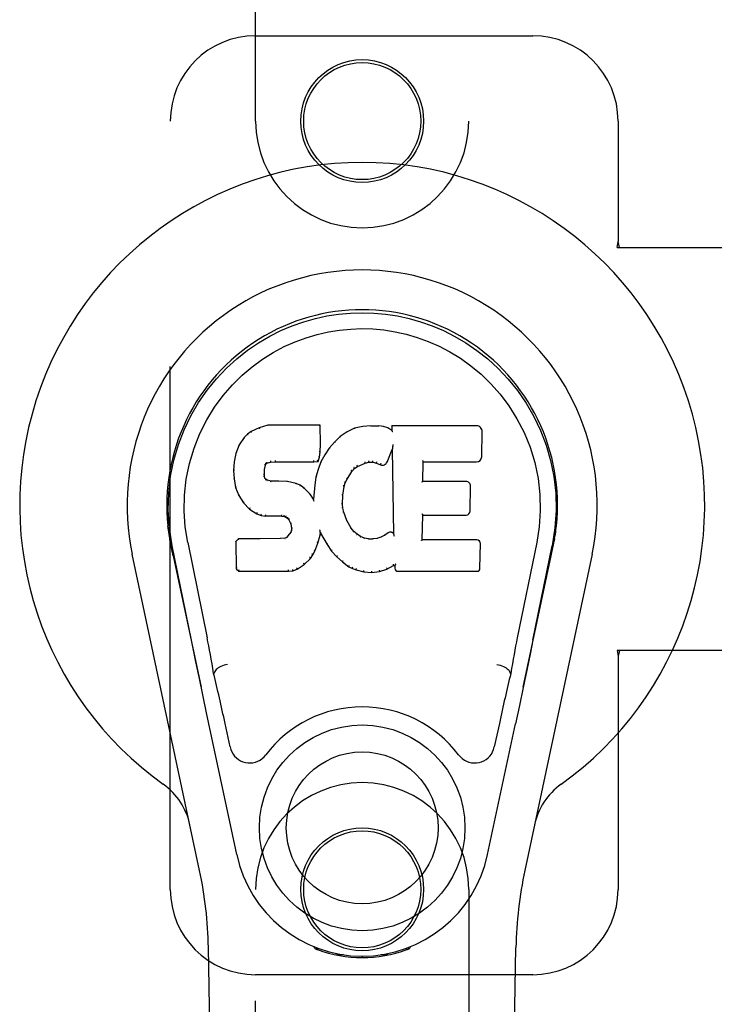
# Model space of a CAD drawing. Header units: inches. Extents: x 0 to 278, y 0 to 180.
# Tile 12 of 80: x 91.76 to 93.79, y 90.36 to 93.25. Entities that reach past the tile are written whole.
import ezdxf

# ---------------------------------------------------------------- set-up
doc = ezdxf.new("R2010")
doc.units = ezdxf.units.IN
doc.header["$LTSCALE"] = 15.310625
doc.header["$MEASUREMENT"] = 0
doc.linetypes.add('HIDDEN', pattern=[0.2, 0.1, -0.1])
doc.layers.add('LEFTHAND_DOOR_ASSEMBLY', color=7, linetype='CONTINUOUS')

msp = doc.modelspace()

# ---------------------------------------------------------------- linework, layer by layer
at = {"layer": 'LEFTHAND_DOOR_ASSEMBLY', "color": 8, "linetype": 'HIDDEN'}
for p, q in [((92.4468, 92.9507), (92.4468, 94.8082)), ((93.0718, 94.8082), (93.0718, 92.9507)), ((92.4468, 93.2007), (93.2593, 93.2007)), ((92.1968, 90.7007), (92.1968, 92.9507)), ((93.5093, 92.9507), (93.5093, 92.5976)), ((93.5063, 92.5807), (93.5093, 92.5976)), ((93.5137, 92.5807), (93.5093, 92.5976)), ((93.5063, 92.5807), (93.8273, 92.5807)), ((93.8273, 91.4007), (93.5063, 91.4007)), ((93.5063, 91.4007), (93.5093, 91.3839)), ((93.5137, 91.4007), (93.5093, 91.3839)), ((93.5093, 91.3839), (93.5093, 90.7007)), ((92.4468, 88.8432), (92.4468, 90.7007)), ((93.0718, 90.7007), (93.0718, 88.8432)), ((93.2593, 90.4507), (92.4468, 90.4507))]:
    msp.add_line(p, q, dxfattribs=at)
at = {"layer": 'LEFTHAND_DOOR_ASSEMBLY', "color": 7, "linetype": 'Continuous'}
for p, q in [((92.4575, 92.052), (92.4343, 92.0414)), ((92.4832, 92.0602), (92.4575, 92.052)), ((92.4577, 92.0514), (92.4575, 92.052)), ((92.4833, 92.0596), (92.4832, 92.0602)), ((92.6361, 92.0602), (92.4832, 92.0602)), ((92.6355, 92.0596), (92.6361, 92.0602)), ((92.6373, 92.0054), (92.6361, 92.0602)), ((92.7372, 92.051), (92.7148, 92.041)), ((92.7608, 92.0564), (92.7372, 92.051)), ((92.7374, 92.0504), (92.7372, 92.051)), ((92.7844, 92.0587), (92.7608, 92.0564)), ((92.7609, 92.0558), (92.7608, 92.0564)), ((92.7844, 92.0581), (92.7844, 92.0587)), ((92.7844, 92.0587), (92.8084, 92.0583)), ((92.7845, 92.0575), (92.7844, 92.0581)), ((92.8084, 92.0576), (92.8084, 92.0583)), ((92.8213, 92.0563), (92.8084, 92.0583)), ((92.8211, 92.0557), (92.8213, 92.0563)), ((92.8341, 92.0521), (92.8213, 92.0563)), ((92.8339, 92.0515), (92.8341, 92.0521)), ((92.8462, 92.0441), (92.8341, 92.0521)), ((92.846, 92.0581), (92.8462, 92.0441)), ((92.8466, 92.0575), (92.846, 92.0581)), ((93.0947, 92.0581), (92.846, 92.0581)), ((92.4133, 92.0241), (92.3986, 92.0023)), ((92.4232, 92.0336), (92.4133, 92.0241)), ((92.4138, 92.0237), (92.4133, 92.0241)), ((92.4343, 92.0414), (92.4232, 92.0336)), ((92.4236, 92.0332), (92.4232, 92.0336)), ((92.4347, 92.0408), (92.4343, 92.0414)), ((92.6951, 92.0267), (92.678, 92.0104)), ((92.7148, 92.041), (92.6951, 92.0267)), ((92.6955, 92.0262), (92.6951, 92.0267)), ((92.7151, 92.0405), (92.7148, 92.041)), ((92.8462, 92.0441), (92.8468, 92.043)), ((93.1095, 91.9674), (93.1108, 92.0417)), ((92.3986, 92.0023), (92.3889, 91.9776)), ((92.3991, 92.002), (92.3986, 92.0023)), ((92.636, 91.981), (92.6373, 92.0054)), ((92.6367, 92.0054), (92.6373, 92.0054)), ((92.6628, 91.9926), (92.6495, 91.9733)), ((92.678, 92.0104), (92.6628, 91.9926)), ((92.6633, 91.9922), (92.6628, 91.9926)), ((92.6785, 92.0099), (92.678, 92.0104)), ((92.8324, 91.9523), (92.8472, 91.9891)), ((92.8477, 91.992), (92.8472, 91.9891)), ((92.8472, 91.9891), (92.8515, 91.742)), ((92.8479, 91.9939), (92.8478, 91.9934)), ((92.848, 91.9946), (92.8479, 91.9939)), ((92.8481, 91.9953), (92.848, 91.9946)), ((92.8483, 91.9964), (92.8481, 91.9953)), ((92.8485, 91.9975), (92.8483, 91.9964)), ((92.8487, 91.9988), (92.8485, 91.9975)), ((92.849, 92.0002), (92.8487, 91.9988)), ((92.8493, 92.002), (92.849, 92.0002)), ((92.8495, 92.0032), (92.8493, 92.002)), ((92.3889, 91.9776), (92.3838, 91.9526)), ((92.3894, 91.9775), (92.3889, 91.9776)), ((92.6299, 91.954), (92.6344, 91.9667)), ((92.6338, 91.9668), (92.6344, 91.9667)), ((92.6344, 91.9667), (92.636, 91.981)), ((92.6354, 91.981), (92.636, 91.981)), ((92.6495, 91.9733), (92.6384, 91.9526)), ((92.65, 91.973), (92.6495, 91.9733)), ((92.3838, 91.9526), (92.3824, 91.9277)), ((92.3844, 91.9525), (92.3838, 91.9526)), ((92.4734, 91.9299), (92.4754, 91.943)), ((92.4748, 91.9431), (92.4754, 91.943)), ((92.4754, 91.943), (92.477, 91.9463)), ((92.4766, 91.9466), (92.477, 91.9463)), ((92.477, 91.9463), (92.4796, 91.9484)), ((92.4793, 91.9489), (92.4796, 91.9484)), ((92.4796, 91.9484), (92.4909, 91.9518)), ((92.4908, 91.9524), (92.4909, 91.9518)), ((92.4909, 91.9518), (92.5043, 91.9529)), ((92.5042, 91.9568), (92.5043, 91.9554)), ((92.5043, 91.9534), (92.5043, 91.9529)), ((92.5043, 91.9529), (92.6172, 91.9529)), ((92.6172, 91.9554), (92.6171, 91.9568)), ((92.6172, 91.9529), (92.6299, 91.954)), ((92.6172, 91.9534), (92.6172, 91.9529)), ((92.6298, 91.9308), (92.6239, 91.9083)), ((92.6295, 91.9545), (92.6299, 91.954)), ((92.6384, 91.9526), (92.6298, 91.9308)), ((92.6304, 91.9306), (92.6298, 91.9308)), ((92.639, 91.9523), (92.6384, 91.9526)), ((92.7292, 91.9245), (92.7363, 91.9332)), ((92.7359, 91.9336), (92.7363, 91.9332)), ((92.7363, 91.9332), (92.7451, 91.9391)), ((92.7448, 91.9396), (92.7451, 91.9391)), ((92.7451, 91.9391), (92.7685, 91.9489)), ((92.7683, 91.9494), (92.7685, 91.9489)), ((92.7685, 91.9489), (92.7792, 91.9516)), ((92.7792, 91.9521), (92.7792, 91.9516)), ((92.7792, 91.9516), (92.7901, 91.9514)), ((92.7902, 91.952), (92.7901, 91.9514)), ((92.7901, 91.9514), (92.8015, 91.9488)), ((92.8017, 91.9493), (92.8015, 91.9488)), ((92.8015, 91.9488), (92.8132, 91.9442)), ((92.8134, 91.9448), (92.8132, 91.9442)), ((92.9371, 91.8956), (92.9381, 91.9528)), ((92.9375, 91.9533), (92.9381, 91.9528)), ((92.9381, 91.9528), (93.0947, 91.9528)), ((92.3824, 91.9277), (92.3836, 91.9026)), ((92.383, 91.9277), (92.3824, 91.9277)), ((92.3842, 91.9027), (92.3836, 91.9026)), ((92.3836, 91.9026), (92.3882, 91.8778)), ((92.472, 91.916), (92.4726, 91.916)), ((92.4724, 91.9099), (92.473, 91.91)), ((92.4726, 91.916), (92.4734, 91.9299)), ((92.473, 91.91), (92.4726, 91.916)), ((92.4728, 91.93), (92.4734, 91.9299)), ((92.4744, 91.9054), (92.473, 91.91)), ((92.4738, 91.9051), (92.4744, 91.9054)), ((92.4771, 91.9017), (92.4744, 91.9054)), ((92.6239, 91.9083), (92.62, 91.8855)), ((92.6245, 91.9082), (92.6239, 91.9083)), ((92.7098, 91.8916), (92.7152, 91.9023)), ((92.7147, 91.9026), (92.7152, 91.9023)), ((92.7152, 91.9023), (92.7292, 91.9245)), ((92.7287, 91.9248), (92.7292, 91.9245)), ((92.3888, 91.8779), (92.3882, 91.8778)), ((92.3882, 91.8778), (92.3976, 91.8541)), ((92.4766, 91.9012), (92.4771, 91.9017)), ((92.4808, 91.899), (92.4771, 91.9017)), ((92.4805, 91.8984), (92.4808, 91.899)), ((92.4923, 91.8957), (92.4808, 91.899)), ((92.4922, 91.8951), (92.4923, 91.8957)), ((92.5153, 91.8965), (92.4923, 91.8957)), ((92.5153, 91.8958), (92.5153, 91.8965)), ((92.5403, 91.8952), (92.5153, 91.8965)), ((92.5153, 91.8953), (92.5153, 91.8958)), ((92.5402, 91.8945), (92.5403, 91.8952)), ((92.5654, 91.8896), (92.5403, 91.8952)), ((92.5652, 91.889), (92.5654, 91.8896)), ((92.5779, 91.884), (92.5654, 91.8896)), ((92.5776, 91.8834), (92.5779, 91.884)), ((92.589, 91.8761), (92.5779, 91.884)), ((92.5886, 91.8756), (92.589, 91.8761)), ((92.6072, 91.8579), (92.589, 91.8761)), ((92.62, 91.8855), (92.6163, 91.8434)), ((92.6206, 91.8855), (92.62, 91.8855)), ((92.7027, 91.8549), (92.7062, 91.8805)), ((92.7057, 91.8806), (92.7062, 91.8805)), ((92.7062, 91.8805), (92.7098, 91.8916)), ((92.7092, 91.8918), (92.7098, 91.8916)), ((92.9365, 91.8949), (92.9371, 91.8956)), ((93.0638, 91.8956), (92.9371, 91.8956)), ((93.0758, 91.8089), (93.0771, 91.882)), ((92.3981, 91.8543), (92.3976, 91.8541)), ((92.3976, 91.8541), (92.4115, 91.8327)), ((92.6067, 91.8575), (92.6072, 91.8579)), ((92.6163, 91.8434), (92.6072, 91.8579)), ((92.7015, 91.8289), (92.7027, 91.8549)), ((92.7021, 91.855), (92.7027, 91.8549)), ((92.412, 91.8331), (92.4115, 91.8327)), ((92.4115, 91.8327), (92.4293, 91.8144)), ((92.6168, 91.8415), (92.6163, 91.8434)), ((92.7009, 91.8289), (92.7015, 91.8289)), ((92.7025, 91.8167), (92.7015, 91.8289)), ((92.7019, 91.8166), (92.7025, 91.8167)), ((92.7052, 91.8049), (92.7025, 91.8167)), ((92.4297, 91.8148), (92.4293, 91.8144)), ((92.4293, 91.8144), (92.4507, 91.8005)), ((92.4509, 91.801), (92.4507, 91.8005)), ((92.4507, 91.8005), (92.4633, 91.7959)), ((92.4635, 91.7964), (92.4633, 91.7959)), ((92.4633, 91.7959), (92.4763, 91.7937)), ((92.4763, 91.7943), (92.4763, 91.7937)), ((92.524, 91.7932), (92.4763, 91.7937)), ((92.5241, 91.7938), (92.524, 91.7932)), ((92.524, 91.7932), (92.5304, 91.7926)), ((92.5306, 91.7932), (92.5304, 91.7926)), ((92.5304, 91.7926), (92.5355, 91.7909)), ((92.5358, 91.7914), (92.5355, 91.7909)), ((92.5355, 91.7909), (92.54, 91.7876)), ((92.5404, 91.788), (92.54, 91.7876)), ((92.54, 91.7876), (92.5439, 91.783)), ((92.7046, 91.8047), (92.7052, 91.8049)), ((92.7146, 91.7809), (92.7052, 91.8049)), ((92.9354, 91.724), (92.9366, 91.797)), ((92.9361, 91.7976), (92.9366, 91.797)), ((92.9366, 91.797), (93.0638, 91.797)), ((92.5444, 91.7833), (92.5439, 91.783)), ((92.5439, 91.783), (92.5498, 91.7713)), ((92.5503, 91.7714), (92.5498, 91.7713)), ((92.5498, 91.7713), (92.5521, 91.758)), ((92.5521, 91.758), (92.5517, 91.7521)), ((92.5527, 91.758), (92.5521, 91.758)), ((92.714, 91.7806), (92.7146, 91.7809)), ((92.727, 91.7585), (92.7146, 91.7809)), ((92.7265, 91.7582), (92.727, 91.7585)), ((92.7349, 91.7492), (92.727, 91.7585)), ((92.5326, 91.7291), (92.5189, 91.728)), ((92.5371, 91.7315), (92.5326, 91.7291)), ((92.5327, 91.7284), (92.5326, 91.7291)), ((92.5416, 91.7359), (92.5371, 91.7315)), ((92.5374, 91.731), (92.5371, 91.7315)), ((92.5498, 91.7469), (92.5416, 91.7359)), ((92.542, 91.7355), (92.5416, 91.7359)), ((92.5517, 91.7521), (92.5498, 91.7469)), ((92.5504, 91.7466), (92.5498, 91.7469)), ((92.5522, 91.752), (92.5517, 91.7521)), ((92.6297, 91.7144), (92.6365, 91.7383)), ((92.6354, 91.7531), (92.6352, 91.7541)), ((92.6356, 91.7524), (92.6354, 91.7531)), ((92.6357, 91.7517), (92.6356, 91.7524)), ((92.6359, 91.7511), (92.6357, 91.7517)), ((92.636, 91.7504), (92.6359, 91.7511)), ((92.6361, 91.7499), (92.636, 91.7504)), ((92.636, 91.7384), (92.6365, 91.7383)), ((92.6362, 91.7491), (92.6361, 91.7499)), ((92.6365, 91.7383), (92.6371, 91.7443)), ((92.6371, 91.7443), (92.6366, 91.7462)), ((92.6371, 91.7443), (92.6562, 91.7103)), ((92.7344, 91.7488), (92.7349, 91.7492)), ((92.7442, 91.7408), (92.7349, 91.7492)), ((92.7438, 91.7403), (92.7442, 91.7408)), ((92.7544, 91.7339), (92.7442, 91.7408)), ((92.7541, 91.7334), (92.7544, 91.7339)), ((92.7656, 91.7295), (92.7544, 91.7339)), ((92.7654, 91.7289), (92.7656, 91.7295)), ((92.7778, 91.7273), (92.7656, 91.7295)), ((92.8142, 91.7325), (92.8022, 91.7286)), ((92.8255, 91.7377), (92.8142, 91.7325)), ((92.8144, 91.7319), (92.8142, 91.7325)), ((92.8359, 91.7449), (92.8255, 91.7377)), ((92.8258, 91.7372), (92.8255, 91.7377)), ((92.8362, 91.7444), (92.8359, 91.7449)), ((92.8515, 91.742), (92.8515, 91.7419)), ((92.8521, 91.7399), (92.8515, 91.7419)), ((92.8542, 91.7344), (92.8535, 91.7365)), ((92.1953, 91.7278), (92.1967, 91.7207)), ((92.1984, 91.7111), (92.1978, 91.7141)), ((92.199, 91.708), (92.1984, 91.7111)), ((92.2024, 91.6915), (92.199, 91.708)), ((92.2588, 91.4302), (92.2023, 91.7072)), ((92.2478, 91.7164), (92.3048, 91.4374)), ((92.3965, 91.7271), (92.3885, 91.719)), ((92.3885, 91.719), (92.3899, 91.6397)), ((92.3891, 91.7187), (92.3885, 91.719)), ((92.4582, 91.7277), (92.3965, 91.7271)), ((92.3968, 91.7265), (92.3965, 91.7271)), ((92.5189, 91.728), (92.4582, 91.7277)), ((92.4582, 91.727), (92.4582, 91.7277)), ((92.4582, 91.727), (92.4583, 91.7265)), ((92.5189, 91.7273), (92.5189, 91.728)), ((92.5189, 91.7273), (92.519, 91.7268)), ((92.6204, 91.6916), (92.6297, 91.7144)), ((92.6291, 91.7146), (92.6297, 91.7144)), ((92.6567, 91.7106), (92.6562, 91.7103)), ((92.6562, 91.7103), (92.6694, 91.6915)), ((92.7777, 91.7266), (92.7778, 91.7273)), ((92.7778, 91.7273), (92.7901, 91.7268)), ((92.8022, 91.7286), (92.7901, 91.7268)), ((92.7902, 91.7262), (92.7901, 91.7268)), ((92.7903, 91.7256), (92.7902, 91.7262)), ((92.8024, 91.728), (92.8022, 91.7286)), ((92.9347, 91.7234), (92.9354, 91.724)), ((93.0953, 91.724), (92.9354, 91.724)), ((93.1045, 91.6413), (93.1057, 91.7134)), ((93.2708, 91.7164), (93.2138, 91.4374)), ((93.2598, 91.4302), (93.3163, 91.7072)), ((93.3182, 91.7014), (93.3198, 91.7092)), ((93.3198, 91.7092), (93.3204, 91.7119)), ((93.3204, 91.7119), (93.3209, 91.7145)), ((93.3209, 91.7145), (93.3234, 91.7279)), ((93.3233, 91.7279), (93.3219, 91.7207)), ((92.2828, 90.7562), (92.0855, 91.6821)), ((92.2054, 91.6772), (92.2024, 91.6915)), ((92.2054, 91.6772), (92.2873, 91.2929)), ((92.6073, 91.6698), (92.6147, 91.6804)), ((92.6142, 91.6807), (92.6147, 91.6804)), ((92.6147, 91.6804), (92.6204, 91.6916)), ((92.6199, 91.6918), (92.6204, 91.6916)), ((92.6699, 91.6919), (92.6694, 91.6915)), ((92.6694, 91.6915), (92.6847, 91.6746)), ((92.6851, 91.675), (92.6847, 91.6746)), ((92.6847, 91.6746), (92.7018, 91.6595)), ((93.2313, 91.2929), (93.3132, 91.6772)), ((93.4332, 91.6821), (93.2358, 90.7562)), ((92.5686, 91.6383), (92.5894, 91.6525)), ((92.5891, 91.653), (92.5894, 91.6525)), ((92.5894, 91.6525), (92.6073, 91.6698)), ((92.6069, 91.6702), (92.6073, 91.6698)), ((92.7021, 91.6599), (92.7018, 91.6595)), ((92.7018, 91.6595), (92.72, 91.6455)), ((92.7203, 91.646), (92.72, 91.6455)), ((92.72, 91.6455), (92.7305, 91.6401)), ((92.832, 91.6383), (92.8506, 91.6494)), ((92.8505, 91.65), (92.8506, 91.6494)), ((92.8506, 91.6494), (92.855, 91.6494)), ((92.8555, 91.65), (92.855, 91.6494)), ((92.855, 91.6494), (92.8551, 91.6413)), ((92.3905, 91.64), (92.3899, 91.6397)), ((92.3899, 91.6397), (92.3975, 91.6323)), ((92.3977, 91.6329), (92.3975, 91.6323)), ((92.3975, 91.6323), (92.5437, 91.6323)), ((92.5436, 91.6348), (92.5435, 91.6362)), ((92.5436, 91.6329), (92.5437, 91.6323)), ((92.5437, 91.6323), (92.5564, 91.634)), ((92.5563, 91.6345), (92.5564, 91.634)), ((92.5564, 91.634), (92.5686, 91.6383)), ((92.5684, 91.6388), (92.5686, 91.6383)), ((92.7308, 91.6407), (92.7305, 91.6401)), ((92.7305, 91.6401), (92.7416, 91.6364)), ((92.7417, 91.6369), (92.7416, 91.6364)), ((92.7416, 91.6364), (92.7639, 91.6308)), ((92.764, 91.6313), (92.7639, 91.6308)), ((92.7639, 91.6308), (92.7867, 91.6282)), ((92.7867, 91.6321), (92.7867, 91.6287)), ((92.7867, 91.6282), (92.8098, 91.6314)), ((92.7867, 91.6287), (92.7867, 91.6282)), ((92.8097, 91.6319), (92.8098, 91.6314)), ((92.8098, 91.6314), (92.832, 91.6383)), ((92.8318, 91.6388), (92.832, 91.6383)), ((92.8643, 91.6323), (93.0953, 91.6323)), ((93.2598, 91.4302), (93.2514, 91.3896)), ((93.2514, 91.3896), (93.2418, 91.3431)), ((92.282, 91.3181), (92.2718, 91.367)), ((92.3259, 91.3336), (92.3238, 91.3332)), ((92.3259, 91.3339), (92.3259, 91.3336)), ((93.1927, 91.3336), (93.1927, 91.3339)), ((93.1927, 91.3336), (93.1948, 91.3332)), ((93.2418, 91.3431), (93.2312, 91.2923)), ((92.293, 91.2658), (92.282, 91.3181)), ((93.2312, 91.2923), (93.2199, 91.239)), ((92.3033, 91.2172), (92.293, 91.2658)), ((93.2199, 91.239), (93.2085, 91.1852)), ((92.3916, 90.8025), (92.3033, 91.2172)), ((92.372, 91.1177), (92.3573, 91.1868)), ((93.127, 90.8025), (93.2085, 91.1852)), ((93.1613, 91.1868), (93.1466, 91.1177)), ((92.3808, 86.3913), (92.3085, 90.5306)), ((92.6206, 90.5272), (92.6178, 90.5329)), ((92.6241, 90.5304), (92.624, 90.5258)), ((92.6277, 90.5273), (92.628, 90.5243)), ((92.8906, 90.5243), (92.8909, 90.5272)), ((92.8945, 90.5304), (92.8946, 90.5258)), ((92.9008, 90.5329), (92.898, 90.5272)), ((93.1378, 86.3913), (93.2101, 90.5306)), ((92.7046, 90.5092), (92.6837, 90.5088)), ((92.7593, 90.5049), (92.7593, 90.5009)), ((92.8349, 90.5088), (92.814, 90.5092))]:
    msp.add_line(p, q, dxfattribs=at)
for points in [[(92.2023, 91.7071), (92.1941, 91.7597), (92.1909, 91.8115), (92.1923, 91.8618), (92.1979, 91.9105), (92.2075, 91.9577), (92.2208, 92.0031), (92.2374, 92.0463), (92.2571, 92.0873), (92.2797, 92.1261), (92.3048, 92.1624), (92.3322, 92.1961), (92.3614, 92.2269), (92.392, 92.2548), (92.4236, 92.2796), (92.4558, 92.3016), (92.4885, 92.3207), (92.5213, 92.3371), (92.5545, 92.3512), (92.5882, 92.363), (92.6221, 92.3725), (92.656, 92.3799), (92.69, 92.3851), (92.7246, 92.3883), (92.7593, 92.3893)], [(92.7593, 92.3893), (92.7936, 92.3883), (92.8279, 92.3852), (92.8623, 92.3799), (92.8965, 92.3725), (92.9304, 92.363), (92.964, 92.3512), (92.9976, 92.337), (93.0308, 92.3203), (93.0634, 92.3012), (93.0955, 92.2792), (93.1274, 92.2541), (93.1582, 92.2259), (93.1872, 92.1951), (93.2145, 92.1615), (93.2396, 92.125), (93.2622, 92.086), (93.2819, 92.0447), (93.2984, 92.0013), (93.3114, 91.9563), (93.3208, 91.9095), (93.3264, 91.8608), (93.3277, 91.8106), (93.3244, 91.7592), (93.3163, 91.7071)], [(92.2478, 91.7164), (92.2406, 91.7621), (92.2374, 91.8082), (92.2384, 91.8549), (92.2436, 91.9016), (92.2531, 91.9479), (92.2665, 91.9929), (92.2836, 92.0356), (92.3038, 92.0758), (92.3268, 92.1131), (92.352, 92.1473), (92.3789, 92.1783), (92.4073, 92.2063), (92.4369, 92.2314), (92.4675, 92.2536), (92.4988, 92.2731), (92.5306, 92.2901), (92.5627, 92.3044), (92.5951, 92.3163), (92.6277, 92.326), (92.6604, 92.3334), (92.693, 92.3386), (92.7256, 92.3417), (92.7582, 92.3428), (92.7907, 92.3419), (92.8232, 92.3389), (92.8556, 92.3338), (92.8881, 92.3267), (92.9206, 92.3173), (92.9529, 92.3056), (92.9849, 92.2915), (93.0165, 92.2751), (93.0476, 92.256), (93.0782, 92.234), (93.108, 92.2092), (93.1367, 92.1815), (93.1639, 92.1506), (93.1895, 92.1165), (93.2129, 92.0792), (93.2337, 92.0385), (93.2513, 91.9954), (93.2649, 91.9505), (93.2746, 91.9041)], [(92.4577, 92.0514), (92.4578, 92.0514), (92.4579, 92.0514), (92.458, 92.0513), (92.4581, 92.0512), (92.4583, 92.0511), (92.4584, 92.0509)], [(92.4833, 92.0596), (92.4834, 92.0595), (92.4834, 92.0595), (92.4835, 92.0594), (92.4835, 92.0593), (92.4836, 92.0592), (92.4836, 92.059)], [(92.635, 92.0596), (92.6348, 92.0595), (92.6346, 92.0595), (92.6343, 92.0594), (92.6341, 92.0593), (92.6339, 92.0592), (92.6336, 92.059)], [(92.7381, 92.0499), (92.7379, 92.0501), (92.7378, 92.0502), (92.7377, 92.0503), (92.7376, 92.0503), (92.7375, 92.0504), (92.7374, 92.0504)], [(92.7613, 92.0552), (92.7612, 92.0554), (92.7611, 92.0555), (92.7611, 92.0556), (92.761, 92.0557), (92.761, 92.0557), (92.7609, 92.0558)], [(92.8082, 92.0571), (92.8082, 92.0572), (92.8083, 92.0574), (92.8083, 92.0575), (92.8083, 92.0576), (92.8083, 92.0576), (92.8084, 92.0576)], [(92.8207, 92.0551), (92.8207, 92.0553), (92.8208, 92.0554), (92.8209, 92.0555), (92.821, 92.0556), (92.821, 92.0557), (92.8211, 92.0557)], [(92.833, 92.0511), (92.8332, 92.0512), (92.8333, 92.0514), (92.8335, 92.0514), (92.8336, 92.0515), (92.8337, 92.0515), (92.8338, 92.0515)], [(92.8486, 92.0569), (92.8483, 92.0571), (92.8481, 92.0572), (92.8478, 92.0573), (92.8476, 92.0574), (92.8474, 92.0575), (92.8472, 92.0575)], [(92.4138, 92.0238), (92.414, 92.0239), (92.4142, 92.0239), (92.4144, 92.024), (92.4147, 92.024), (92.415, 92.0239), (92.4153, 92.0238)], [(92.4237, 92.0332), (92.4238, 92.0332), (92.424, 92.0333), (92.4241, 92.0333), (92.4243, 92.0332), (92.4246, 92.0332), (92.4249, 92.033)], [(92.4347, 92.0408), (92.4348, 92.0408), (92.4349, 92.0408), (92.435, 92.0408), (92.4352, 92.0408), (92.4354, 92.0406), (92.4356, 92.0405)], [(92.6968, 92.0261), (92.6965, 92.0262), (92.6962, 92.0263), (92.696, 92.0264), (92.6958, 92.0264), (92.6956, 92.0263), (92.6955, 92.0262)], [(92.7161, 92.0401), (92.7158, 92.0403), (92.7156, 92.0404), (92.7155, 92.0405), (92.7153, 92.0405), (92.7152, 92.0405), (92.715, 92.0405)], [(92.8489, 92.0406), (92.8486, 92.0411), (92.8483, 92.0415), (92.848, 92.0419), (92.8477, 92.0422), (92.8475, 92.0425), (92.8473, 92.0427)], [(92.3992, 92.0021), (92.3993, 92.0023), (92.3996, 92.0024), (92.3998, 92.0025), (92.4002, 92.0025), (92.4005, 92.0025), (92.4008, 92.0025)], [(92.6367, 92.0054), (92.6367, 92.0058), (92.6364, 92.0061), (92.6361, 92.0064), (92.6357, 92.0066), (92.6353, 92.0067), (92.6348, 92.0068)], [(92.6649, 91.9924), (92.6646, 91.9925), (92.6643, 91.9925), (92.664, 91.9925), (92.6637, 91.9925), (92.6635, 91.9924), (92.6633, 91.9922)], [(92.6799, 92.0099), (92.6796, 92.0101), (92.6793, 92.0101), (92.6791, 92.0101), (92.6789, 92.0101), (92.6786, 92.01), (92.6784, 92.0099)], [(92.8478, 91.9929), (92.8477, 91.9926), (92.8477, 91.9924), (92.8477, 91.9923)], [(92.8478, 91.9934), (92.8478, 91.9932), (92.8478, 91.993), (92.8478, 91.9929)], [(92.3895, 91.9775), (92.3896, 91.9778), (92.3899, 91.978), (92.3902, 91.9782), (92.3905, 91.9783), (92.3909, 91.9783), (92.3913, 91.9783)], [(92.6338, 91.9669), (92.6338, 91.9673), (92.6336, 91.9677), (92.6333, 91.968), (92.6329, 91.9683), (92.6324, 91.9685), (92.6319, 91.9686)], [(92.6354, 91.981), (92.6353, 91.9814), (92.6351, 91.9818), (92.6348, 91.9821), (92.6344, 91.9823), (92.6339, 91.9825), (92.6334, 91.9825)], [(92.6517, 91.9733), (92.6514, 91.9734), (92.651, 91.9734), (92.6507, 91.9734), (92.6505, 91.9733), (92.6502, 91.9732), (92.65, 91.973)], [(92.3844, 91.9526), (92.3846, 91.9529), (92.3848, 91.9531), (92.3851, 91.9534), (92.3855, 91.9535), (92.3859, 91.9536), (92.3864, 91.9536)], [(92.4709, 91.9315), (92.4714, 91.9315), (92.4718, 91.9313), (92.4723, 91.9311), (92.4726, 91.9307), (92.4728, 91.9304), (92.4728, 91.9299)], [(92.4729, 91.9451), (92.4734, 91.945), (92.4739, 91.9447), (92.4743, 91.9444), (92.4746, 91.9441), (92.4748, 91.9437), (92.4748, 91.9433)], [(92.475, 91.9492), (92.4755, 91.949), (92.476, 91.9486), (92.4763, 91.9481), (92.4766, 91.9477), (92.4767, 91.9472), (92.4766, 91.9468)], [(92.4784, 91.9521), (92.4787, 91.9517), (92.479, 91.9513), (92.4792, 91.9508), (92.4794, 91.9504), (92.4795, 91.9499), (92.4796, 91.9495), (92.4795, 91.9492), (92.4794, 91.949)], [(92.4905, 91.9557), (92.4906, 91.9553), (92.4907, 91.9548), (92.4908, 91.9543), (92.4909, 91.9538), (92.491, 91.9533), (92.491, 91.9528), (92.4909, 91.9525), (92.4908, 91.9524)], [(92.5043, 91.9554), (92.5043, 91.9549), (92.5043, 91.9544), (92.5043, 91.954), (92.5043, 91.9537), (92.5043, 91.9535), (92.5043, 91.9534)], [(92.6172, 91.9534), (92.6172, 91.9535), (92.6172, 91.9537), (92.6172, 91.954), (92.6172, 91.9544), (92.6172, 91.9549), (92.6172, 91.9554)], [(92.6296, 91.9548), (92.6296, 91.9551), (92.6295, 91.9554), (92.6294, 91.9558), (92.6293, 91.9562), (92.629, 91.9566), (92.6287, 91.957), (92.6284, 91.9574), (92.628, 91.9577)], [(92.6323, 91.9313), (92.6319, 91.9313), (92.6315, 91.9313), (92.6311, 91.9312), (92.6308, 91.9311), (92.6306, 91.9308), (92.6304, 91.9305)], [(92.6408, 91.9529), (92.6404, 91.9529), (92.64, 91.9529), (92.6397, 91.9529), (92.6394, 91.9528), (92.6391, 91.9526), (92.639, 91.9523)], [(92.736, 91.9337), (92.7361, 91.9339), (92.7361, 91.9342), (92.7361, 91.9346), (92.7359, 91.935), (92.7357, 91.9354), (92.7353, 91.9358), (92.735, 91.9361), (92.7346, 91.9364)], [(92.7448, 91.9397), (92.745, 91.9399), (92.7451, 91.9402), (92.745, 91.9405), (92.7449, 91.941), (92.7447, 91.9415), (92.7445, 91.9419), (92.7442, 91.9424), (92.7439, 91.9428)], [(92.7683, 91.9494), (92.7684, 91.9495), (92.7685, 91.9498), (92.7685, 91.9501), (92.7684, 91.9506), (92.7683, 91.9511), (92.7681, 91.9517), (92.7679, 91.9522), (92.7677, 91.9526)], [(92.7792, 91.9521), (92.7792, 91.9522), (92.7793, 91.9525), (92.7793, 91.9528), (92.7792, 91.9533), (92.7792, 91.9538), (92.7791, 91.9544), (92.779, 91.955), (92.7789, 91.9555)], [(92.7902, 91.952), (92.7901, 91.9521), (92.7901, 91.9523), (92.7901, 91.9527), (92.7901, 91.9531), (92.7902, 91.9537), (92.7902, 91.9542), (92.7903, 91.9548), (92.7904, 91.9553)], [(92.8017, 91.9493), (92.8016, 91.9494), (92.8015, 91.9497), (92.8015, 91.9501), (92.8015, 91.9505), (92.8017, 91.951), (92.8018, 91.9516), (92.802, 91.9521), (92.8023, 91.9526)], [(92.8141, 91.948), (92.8139, 91.9476), (92.8136, 91.9471), (92.8134, 91.9466), (92.8132, 91.9461), (92.8132, 91.9456), (92.8132, 91.9452), (92.8132, 91.9449), (92.8134, 91.9448)], [(92.9356, 91.9567), (92.9358, 91.9565), (92.9361, 91.9563), (92.9363, 91.9561), (92.9365, 91.9558), (92.9368, 91.9556), (92.9369, 91.9553)], [(92.9369, 91.9553), (92.9371, 91.9551), (92.9372, 91.9548), (92.9374, 91.9546), (92.9374, 91.9543), (92.9375, 91.9541), (92.9375, 91.9539)], [(92.383, 91.9277), (92.3831, 91.928), (92.3833, 91.9284), (92.3836, 91.9286), (92.384, 91.9288), (92.3845, 91.929), (92.385, 91.929)], [(92.3842, 91.9028), (92.3843, 91.9031), (92.3845, 91.9035), (92.3848, 91.9038), (92.3852, 91.904), (92.3857, 91.9042), (92.3862, 91.9043)], [(92.47, 91.9173), (92.4705, 91.9173), (92.4709, 91.9171), (92.4713, 91.9169), (92.4716, 91.9167), (92.4719, 91.9163), (92.472, 91.9159)], [(92.4704, 91.9109), (92.4709, 91.9109), (92.4713, 91.9108), (92.4717, 91.9107), (92.472, 91.9105), (92.4722, 91.9103), (92.4723, 91.91)], [(92.4721, 91.9056), (92.4724, 91.9056), (92.4727, 91.9057), (92.4731, 91.9056), (92.4733, 91.9055), (92.4736, 91.9054), (92.4738, 91.9052)], [(92.6264, 91.9091), (92.6259, 91.9091), (92.6255, 91.909), (92.6252, 91.9089), (92.6248, 91.9087), (92.6246, 91.9085), (92.6245, 91.9081)], [(92.7148, 91.9026), (92.7148, 91.9031), (92.7147, 91.9035), (92.7145, 91.904), (92.7141, 91.9044), (92.7136, 91.9047), (92.713, 91.905)], [(92.7287, 91.9248), (92.7288, 91.9251), (92.7288, 91.9254), (92.7287, 91.9258), (92.7285, 91.9262), (92.7283, 91.9265), (92.7279, 91.9268), (92.7275, 91.9271), (92.7271, 91.9273)], [(93.2746, 91.9041), (93.28, 91.8567), (93.2812, 91.8091), (93.2781, 91.7624), (93.2708, 91.7164)], [(92.3888, 91.878), (92.3888, 91.8784), (92.389, 91.8788), (92.3893, 91.8791), (92.3897, 91.8794), (92.3902, 91.8797), (92.3907, 91.8798)], [(92.4752, 91.9012), (92.4755, 91.9013), (92.4757, 91.9014), (92.476, 91.9014), (92.4762, 91.9014), (92.4764, 91.9014), (92.4766, 91.9013)], [(92.4796, 91.898), (92.4798, 91.8981), (92.4799, 91.8982), (92.4801, 91.8983), (92.4802, 91.8984), (92.4803, 91.8984), (92.4804, 91.8984)], [(92.4919, 91.8945), (92.492, 91.8946), (92.492, 91.8948), (92.4921, 91.8949), (92.4921, 91.895), (92.4921, 91.895), (92.4922, 91.8951)], [(92.54, 91.894), (92.54, 91.8941), (92.5401, 91.8943), (92.5401, 91.8944), (92.5402, 91.8945), (92.5402, 91.8945), (92.5402, 91.8945)], [(92.5646, 91.8885), (92.5647, 91.8887), (92.5649, 91.8889), (92.565, 91.8889), (92.565, 91.889), (92.5651, 91.889), (92.5652, 91.889)], [(92.5767, 91.8831), (92.5769, 91.8833), (92.5771, 91.8834), (92.5772, 91.8834), (92.5774, 91.8834), (92.5775, 91.8834), (92.5776, 91.8834)], [(92.5873, 91.8755), (92.5876, 91.8756), (92.5878, 91.8757), (92.588, 91.8757), (92.5882, 91.8757), (92.5884, 91.8757), (92.5885, 91.8756)], [(92.6225, 91.8866), (92.6221, 91.8866), (92.6216, 91.8865), (92.6212, 91.8863), (92.6209, 91.8861), (92.6207, 91.8858), (92.6206, 91.8854)], [(92.7057, 91.8807), (92.7056, 91.8811), (92.7054, 91.8815), (92.7051, 91.8818), (92.7047, 91.8821), (92.7042, 91.8823), (92.7037, 91.8824)], [(92.7092, 91.8919), (92.7093, 91.8923), (92.7091, 91.8927), (92.7088, 91.8932), (92.7084, 91.8935), (92.7079, 91.8938), (92.7074, 91.894)], [(92.9345, 91.8943), (92.9347, 91.8945), (92.935, 91.8946), (92.9352, 91.8948), (92.9355, 91.8948), (92.9357, 91.8949), (92.9359, 91.8949)], [(92.398, 91.8544), (92.398, 91.8548), (92.3981, 91.8552), (92.3984, 91.8557), (92.3988, 91.856), (92.3993, 91.8564), (92.3998, 91.8566)], [(92.6052, 91.8576), (92.6054, 91.8577), (92.6057, 91.8578), (92.606, 91.8578), (92.6062, 91.8577), (92.6065, 91.8577), (92.6066, 91.8575)], [(92.7021, 91.855), (92.702, 91.8554), (92.7018, 91.8557), (92.7015, 91.856), (92.7011, 91.8563), (92.7006, 91.8564), (92.7001, 91.8565)], [(92.412, 91.8331), (92.4119, 91.8334), (92.4119, 91.8337), (92.4119, 91.8341), (92.4121, 91.8345), (92.4124, 91.8348), (92.4127, 91.8351), (92.4131, 91.8354), (92.4136, 91.8357)], [(92.4296, 91.8149), (92.4295, 91.8151), (92.4294, 91.8155), (92.4295, 91.8158), (92.4296, 91.8162), (92.4299, 91.8167), (92.4302, 91.8171), (92.4305, 91.8174), (92.4309, 91.8177)], [(92.6182, 91.8369), (92.6177, 91.8388), (92.6175, 91.8397), (92.6173, 91.8404), (92.6171, 91.841), (92.6169, 91.8413)], [(92.7009, 91.8289), (92.7008, 91.8293), (92.7006, 91.8296), (92.7003, 91.8298), (92.6999, 91.83), (92.6994, 91.8302), (92.699, 91.8302)], [(92.7019, 91.8167), (92.7018, 91.817), (92.7015, 91.8172), (92.7012, 91.8175), (92.7009, 91.8176), (92.7004, 91.8177), (92.7, 91.8177)], [(92.4509, 91.801), (92.4508, 91.8012), (92.4507, 91.8015), (92.4507, 91.8019), (92.4508, 91.8024), (92.451, 91.8029), (92.4512, 91.8033), (92.4515, 91.8038), (92.4518, 91.8042)], [(92.4634, 91.7964), (92.4633, 91.7966), (92.4633, 91.7968), (92.4633, 91.7972), (92.4633, 91.7976), (92.4634, 91.7981), (92.4636, 91.7987), (92.4638, 91.7992), (92.464, 91.7997)], [(92.4763, 91.7943), (92.4763, 91.7943), (92.4763, 91.7946), (92.4762, 91.7949), (92.4763, 91.7954), (92.4763, 91.7959), (92.4763, 91.7965), (92.4764, 91.7971), (92.4765, 91.7976)], [(92.5241, 91.7938), (92.524, 91.7939), (92.524, 91.7941), (92.524, 91.7945), (92.524, 91.7949), (92.5241, 91.7955), (92.5241, 91.796), (92.5241, 91.7966), (92.5242, 91.7972)], [(92.5306, 91.7932), (92.5305, 91.7933), (92.5304, 91.7935), (92.5304, 91.7939), (92.5304, 91.7944), (92.5305, 91.7949), (92.5306, 91.7955), (92.5308, 91.796), (92.531, 91.7965)], [(92.5357, 91.7915), (92.5356, 91.7917), (92.5355, 91.792), (92.5356, 91.7924), (92.5357, 91.7928), (92.5358, 91.7933), (92.5361, 91.7938), (92.5364, 91.7942), (92.5367, 91.7946)], [(92.5404, 91.788), (92.5402, 91.7883), (92.5402, 91.7887), (92.5402, 91.789), (92.5404, 91.7894), (92.5406, 91.7898), (92.5409, 91.7902), (92.5413, 91.7906), (92.5417, 91.7908)], [(92.7045, 91.8048), (92.7044, 91.805), (92.7042, 91.8052), (92.7039, 91.8054), (92.7035, 91.8055), (92.7031, 91.8055), (92.7027, 91.8055)], [(92.9341, 91.8009), (92.9344, 91.8007), (92.9346, 91.8005), (92.9349, 91.8003), (92.9351, 91.8001), (92.9353, 91.7998), (92.9355, 91.7996)], [(92.9355, 91.7996), (92.9356, 91.7993), (92.9358, 91.799), (92.9359, 91.7988), (92.936, 91.7986), (92.936, 91.7984), (92.9361, 91.7982)], [(92.1952, 91.7279), (92.1941, 91.7342), (92.1931, 91.7405), (92.1922, 91.7468), (92.1913, 91.753), (92.1905, 91.7592), (92.1898, 91.7653)], [(92.5443, 91.7834), (92.5443, 91.7838), (92.5443, 91.7843), (92.5446, 91.7847), (92.545, 91.7851), (92.5455, 91.7855), (92.546, 91.7858)], [(92.5503, 91.7716), (92.5503, 91.772), (92.5505, 91.7724), (92.5508, 91.7727), (92.5512, 91.773), (92.5517, 91.7733), (92.5522, 91.7734)], [(92.5528, 91.7581), (92.5528, 91.7585), (92.5531, 91.7588), (92.5534, 91.759), (92.5538, 91.7593), (92.5542, 91.7594), (92.5547, 91.7594)], [(92.714, 91.7807), (92.7138, 91.7809), (92.7136, 91.781), (92.7133, 91.7811), (92.713, 91.7812), (92.7126, 91.7812), (92.7122, 91.7811)], [(92.7249, 91.7584), (92.7252, 91.7585), (92.7255, 91.7585), (92.7258, 91.7585), (92.726, 91.7585), (92.7263, 91.7584), (92.7264, 91.7582)], [(93.3233, 91.7279), (93.3244, 91.7343), (93.3255, 91.7406), (93.3265, 91.7469), (93.3273, 91.7532), (93.3281, 91.7593), (93.3288, 91.7653)], [(92.5375, 91.731), (92.5376, 91.731), (92.5378, 91.7311), (92.538, 91.731), (92.5382, 91.731), (92.5384, 91.7309), (92.5386, 91.7308)], [(92.542, 91.7355), (92.5422, 91.7356), (92.5424, 91.7357), (92.5427, 91.7357), (92.5429, 91.7357), (92.5432, 91.7357), (92.5435, 91.7356)], [(92.5504, 91.7467), (92.5506, 91.7469), (92.5508, 91.747), (92.5511, 91.7471), (92.5514, 91.7471), (92.5518, 91.7471), (92.5521, 91.7471)], [(92.5523, 91.7521), (92.5524, 91.7524), (92.5527, 91.7526), (92.553, 91.7528), (92.5533, 91.7529), (92.5537, 91.753), (92.5542, 91.7529)], [(92.636, 91.7385), (92.6359, 91.7389), (92.6357, 91.7393), (92.6354, 91.7396), (92.635, 91.7399), (92.6345, 91.7401), (92.634, 91.7402)], [(92.6365, 91.748), (92.6364, 91.7483), (92.6364, 91.7485), (92.6362, 91.7491)], [(92.6366, 91.7464), (92.6366, 91.7465), (92.6366, 91.7467), (92.6366, 91.7469), (92.6366, 91.747), (92.6366, 91.7473), (92.6365, 91.7475), (92.6365, 91.7478), (92.6365, 91.748)], [(92.733, 91.7488), (92.7333, 91.7489), (92.7336, 91.7489), (92.7338, 91.749), (92.734, 91.7489), (92.7343, 91.7489), (92.7345, 91.7487)], [(92.7427, 91.7401), (92.7429, 91.7403), (92.7432, 91.7404), (92.7434, 91.7404), (92.7435, 91.7404), (92.7437, 91.7404), (92.7439, 91.7403)], [(92.7532, 91.733), (92.7534, 91.7332), (92.7536, 91.7333), (92.7538, 91.7334), (92.7539, 91.7334), (92.754, 91.7334), (92.7542, 91.7333)], [(92.8151, 91.7315), (92.815, 91.7316), (92.8148, 91.7317), (92.8147, 91.7318), (92.8146, 91.7319), (92.8145, 91.7319), (92.8144, 91.7319)], [(92.8267, 91.7368), (92.8265, 91.737), (92.8263, 91.7371), (92.8262, 91.7372), (92.8261, 91.7372), (92.8259, 91.7372), (92.8258, 91.7372)], [(92.8514, 91.7421), (92.8508, 91.743), (92.8501, 91.7437), (92.8494, 91.7444), (92.8486, 91.745), (92.8479, 91.7455), (92.8471, 91.7459), (92.8463, 91.7463), (92.8455, 91.7465), (92.8447, 91.7467), (92.8439, 91.7469), (92.8431, 91.747), (92.8423, 91.747)], [(92.8535, 91.7365), (92.8532, 91.7375), (92.8528, 91.7384), (92.8526, 91.739), (92.8523, 91.7395)], [(92.1978, 91.7141), (92.1955, 91.7265), (92.1952, 91.7279)], [(92.3894, 91.719), (92.3896, 91.7192), (92.3899, 91.7193), (92.3902, 91.7193), (92.3905, 91.7194), (92.3908, 91.7194), (92.3911, 91.7193)], [(92.3969, 91.7265), (92.397, 91.7264), (92.3971, 91.7264), (92.3972, 91.7263), (92.3973, 91.7262), (92.3974, 91.7261), (92.3976, 91.7259)], [(92.5327, 91.7284), (92.5328, 91.7284), (92.5329, 91.7284), (92.533, 91.7283), (92.5331, 91.7282), (92.5332, 91.728), (92.5333, 91.7279)], [(92.6291, 91.7145), (92.6291, 91.715), (92.629, 91.7154), (92.6287, 91.7158), (92.6283, 91.7161), (92.6278, 91.7164), (92.6272, 91.7166)], [(92.6567, 91.7106), (92.6566, 91.711), (92.6566, 91.7115), (92.6569, 91.712), (92.6573, 91.7124), (92.6578, 91.7128), (92.6584, 91.713)], [(92.7649, 91.7283), (92.765, 91.7285), (92.7651, 91.7287), (92.7652, 91.7288), (92.7652, 91.7288), (92.7653, 91.7288), (92.7654, 91.7288)], [(92.7775, 91.7261), (92.7775, 91.7262), (92.7776, 91.7264), (92.7776, 91.7265), (92.7776, 91.7266), (92.7777, 91.7266), (92.7777, 91.7266)], [(92.8028, 91.7275), (92.8027, 91.7276), (92.8027, 91.7278), (92.8026, 91.7279), (92.8025, 91.728), (92.8024, 91.728), (92.8024, 91.728)], [(92.9327, 91.7228), (92.933, 91.7229), (92.9333, 91.7231), (92.9335, 91.7232), (92.9337, 91.7233), (92.9339, 91.7233), (92.9341, 91.7233)], [(93.3132, 91.6772), (93.3142, 91.6819), (93.3182, 91.7014)], [(92.6068, 91.6701), (92.607, 91.6704), (92.607, 91.6708), (92.6069, 91.6712), (92.6068, 91.6716), (92.6065, 91.6719), (92.6062, 91.6723), (92.6058, 91.6726), (92.6053, 91.6728)], [(92.6141, 91.6806), (92.6143, 91.6811), (92.6142, 91.6816), (92.6139, 91.682), (92.6135, 91.6825), (92.613, 91.6828), (92.6125, 91.683)], [(92.6199, 91.6918), (92.62, 91.6922), (92.6199, 91.6927), (92.6196, 91.6931), (92.6192, 91.6935), (92.6187, 91.6938), (92.6181, 91.694)], [(92.6698, 91.6919), (92.6697, 91.6922), (92.6697, 91.6925), (92.6698, 91.6929), (92.67, 91.6933), (92.6703, 91.6936), (92.6706, 91.694), (92.671, 91.6943), (92.6714, 91.6945)], [(92.6851, 91.675), (92.6849, 91.6753), (92.6849, 91.6756), (92.685, 91.676), (92.6851, 91.6764), (92.6853, 91.6767), (92.6856, 91.6771), (92.686, 91.6775), (92.6865, 91.6778)], [(92.589, 91.6529), (92.5892, 91.6532), (92.5893, 91.6536), (92.5893, 91.6539), (92.5891, 91.6543), (92.5889, 91.6548), (92.5886, 91.6552), (92.5882, 91.6556), (92.5878, 91.6559)], [(92.7021, 91.6599), (92.702, 91.6602), (92.7019, 91.6605), (92.7019, 91.6609), (92.7021, 91.6613), (92.7023, 91.6617), (92.7026, 91.6622), (92.703, 91.6625), (92.7034, 91.6628)], [(92.7203, 91.646), (92.7202, 91.6462), (92.7201, 91.6465), (92.7201, 91.6469), (92.7203, 91.6474), (92.7204, 91.6478), (92.7207, 91.6483), (92.721, 91.6487), (92.7214, 91.649)], [(92.7308, 91.6407), (92.7306, 91.6408), (92.7305, 91.6411), (92.7305, 91.6415), (92.7306, 91.642), (92.7308, 91.6425), (92.731, 91.643), (92.7313, 91.6435), (92.7315, 91.6439)], [(92.8499, 91.6533), (92.85, 91.6532), (92.8501, 91.6529), (92.8502, 91.6527), (92.8503, 91.6525), (92.8503, 91.6522), (92.8504, 91.652)], [(92.8504, 91.652), (92.8505, 91.6515), (92.8506, 91.6511), (92.8506, 91.6507), (92.8506, 91.6504), (92.8506, 91.6501), (92.8505, 91.65)], [(92.8561, 91.652), (92.856, 91.6517), (92.8558, 91.6515), (92.8557, 91.6512), (92.8556, 91.651), (92.8556, 91.6508), (92.8556, 91.6506)], [(92.8575, 91.6533), (92.8573, 91.6531), (92.857, 91.6529), (92.8568, 91.6527), (92.8565, 91.6525), (92.8563, 91.6522), (92.8561, 91.652)], [(92.3905, 91.6403), (92.3906, 91.6407), (92.3908, 91.6411), (92.3911, 91.6414), (92.3915, 91.6417), (92.3919, 91.642), (92.3925, 91.6422)], [(92.3977, 91.633), (92.3976, 91.6331), (92.3975, 91.6334), (92.3975, 91.6337), (92.3976, 91.634), (92.3977, 91.6344), (92.3978, 91.6348)], [(92.3978, 91.6348), (92.3979, 91.6351), (92.398, 91.6354), (92.3982, 91.6356), (92.3983, 91.6358), (92.3984, 91.636), (92.3986, 91.6362)], [(92.5436, 91.6329), (92.5437, 91.633), (92.5437, 91.6332), (92.5437, 91.6335), (92.5437, 91.6339), (92.5437, 91.6343), (92.5436, 91.6348)], [(92.5563, 91.6345), (92.5564, 91.6347), (92.5564, 91.6349), (92.5564, 91.6353), (92.5564, 91.6357), (92.5563, 91.6363), (92.5562, 91.6368), (92.556, 91.6374), (92.5558, 91.6379)], [(92.5683, 91.6388), (92.5685, 91.639), (92.5686, 91.6393), (92.5686, 91.6397), (92.5685, 91.6402), (92.5683, 91.6406), (92.5681, 91.6411), (92.5678, 91.6416), (92.5675, 91.642)], [(92.7417, 91.6369), (92.7416, 91.6371), (92.7415, 91.6373), (92.7415, 91.6377), (92.7416, 91.6382), (92.7417, 91.6387), (92.7419, 91.6393), (92.7421, 91.6398), (92.7423, 91.6402)], [(92.764, 91.6313), (92.7639, 91.6314), (92.7639, 91.6316), (92.7638, 91.632), (92.7639, 91.6325), (92.7639, 91.633), (92.764, 91.6336), (92.7642, 91.6341), (92.7643, 91.6346)], [(92.8093, 91.6352), (92.8094, 91.6348), (92.8096, 91.6344), (92.8097, 91.6338), (92.8098, 91.6333), (92.8098, 91.6328), (92.8098, 91.6324), (92.8098, 91.6321), (92.8097, 91.6319)], [(92.8309, 91.642), (92.8312, 91.6416), (92.8315, 91.6412), (92.8317, 91.6407), (92.8319, 91.6402), (92.832, 91.6397), (92.832, 91.6393), (92.8319, 91.639), (92.8318, 91.6388)], [(92.2718, 91.367), (92.2628, 91.4106), (92.2588, 91.4302)], [(92.3647, 91.3592), (92.3596, 91.3582), (92.3546, 91.3569), (92.3498, 91.3553), (92.3453, 91.3534), (92.3411, 91.3514), (92.3373, 91.3491), (92.3339, 91.3467), (92.3311, 91.3442), (92.3289, 91.3416), (92.3272, 91.339), (92.3263, 91.3364), (92.3259, 91.3339)], [(93.1539, 91.3592), (93.159, 91.3582), (93.164, 91.3569), (93.1688, 91.3553), (93.1733, 91.3535), (93.1775, 91.3514), (93.1814, 91.3491), (93.1847, 91.3467), (93.1875, 91.3442), (93.1897, 91.3416), (93.1914, 91.339), (93.1923, 91.3364), (93.1927, 91.3339)], [(92.372, 91.1177), (92.3741, 91.1104), (92.377, 91.1035), (92.3808, 91.097), (92.3853, 91.091), (92.3905, 91.0857), (92.3964, 91.0811), (92.4028, 91.0773), (92.4096, 91.0743), (92.4168, 91.0722), (92.4242, 91.0711), (92.4316, 91.0709), (92.439, 91.0716), (92.4463, 91.0733), (92.4533, 91.0759), (92.46, 91.0794), (92.4661, 91.0837), (92.4717, 91.0887), (92.4766, 91.0945)], [(93.042, 91.0945), (93.047, 91.0887), (93.0526, 91.0837), (93.0587, 91.0794), (93.0653, 91.0759), (93.0723, 91.0733), (93.0796, 91.0716), (93.087, 91.0709), (93.0945, 91.0711), (93.1018, 91.0722), (93.109, 91.0743), (93.1158, 91.0773), (93.1222, 91.0811), (93.1281, 91.0857), (93.1333, 91.0911), (93.1379, 91.097), (93.1416, 91.1035), (93.1445, 91.1104), (93.1466, 91.1177)], [(92.6206, 90.5272), (92.6208, 90.5271), (92.6228, 90.5263)], [(92.6228, 90.5263), (92.6244, 90.5257), (92.6263, 90.525), (92.6284, 90.5242)], [(92.8902, 90.5242), (92.8923, 90.525), (92.8942, 90.5257), (92.8958, 90.5263), (92.897, 90.5268), (92.8978, 90.5271), (92.898, 90.5272)]]:
    msp.add_lwpolyline(points, dxfattribs=at)
at = {"layer": 'LEFTHAND_DOOR_ASSEMBLY', "color": 8, "linetype": 'HIDDEN'}
for centre, radius in [((92.7593, 92.9507), 0.18), ((92.7593, 92.9507), 0.1715), ((92.7593, 90.7007), 0.18), ((92.7593, 90.7007), 0.1715)]:
    msp.add_circle(centre, radius, dxfattribs=at)
at = {"layer": 'LEFTHAND_DOOR_ASSEMBLY', "color": 7, "linetype": 'Continuous'}
for radius in [0.3012, 0.2224]:
    msp.add_circle((92.7593, 90.8809), radius, dxfattribs=at)
at = {"layer": 'LEFTHAND_DOOR_ASSEMBLY', "color": 8, "linetype": 'HIDDEN'}
for centre, radius, start, end in [((92.4468, 92.9507), 0.25, 90, 180), ((93.2593, 92.9507), 0.25, 0, 90), ((92.7593, 92.9507), 0.3125, 180, 360), ((92.7593, 90.7007), 0.3125, 0, 180), ((92.4468, 90.7007), 0.25, 180, 270), ((93.2593, 90.7007), 0.25, 270, 360)]:
    msp.add_arc(centre, radius, start, end, dxfattribs=at)
at = {"layer": 'LEFTHAND_DOOR_ASSEMBLY', "color": 7, "linetype": 'Continuous'}
for centre, radius, start, end in [((92.7593, 91.8257), 1.0039, 305.5066, 234.4934), ((92.7593, 91.8257), 0.689, 347.9703, 192.0297), ((92.7593, 91.8257), 0.5727, 353.9465, 186.0535), ((92.7593, 90.8809), 0.3543, 37.0812, 142.9188), ((92.0619, 90.8482), 0.1969, 12.0297, 54.4934), ((93.4567, 90.8482), 0.1969, 125.5066, 167.9703), ((92.7593, 90.8809), 0.3759, 192.0247, 347.9753), ((91.1276, 90.51), 1.1811, 1, 12.0297), ((94.391, 90.51), 1.1811, 167.9703, 179), ((92.7593, 90.8812), 0.3803, 249.8689, 290.1311)]:
    msp.add_arc(centre, radius, start, end, dxfattribs=at)
for centre, major_axis, ratio, start_param, end_param in [((92.6336, 92.0596), (0.00197, 0), 0.025114, -0.786719, -0.024118), ((92.8485, 92.0575), (0.00197, 0), 0.025118, -3.116464, -2.325954), ((93.0947, 92.042), (0, 0.0161), 0.999848, -1.588252, 0), ((92.4206, 92.0303), (0.0068, 0.00655), 0.004742, -3.141162, -3.013964), ((92.8488, 92.0417), (0.00199, -0.00132), 0.020652, -3.102743, -2.463868), ((92.4042, 92.0096), (0.00508, 0.00754), 0.00518, -3.14111, -2.996917), ((92.8476, 91.9971), (-0.00007, 0.00508), 0.009159, -3.095969, -2.840226), ((92.3936, 91.988), (0.0041, 0.0105), 0.004273, -3.141291, -3.020229), ((92.6347, 91.9754), (0.00094, 0.00857), 0.005495, -3.302393, -3.142137), ((93.0947, 91.9676), (0, 0.0148), 0.999848, -3.141593, -1.588252), ((92.4758, 91.9495), (0.00095, 0.00638), 0.007192, -3.355813, -3.142604), ((92.4787, 91.9509), (0.00209, 0.00429), 0.008578, -3.403109, -3.143347), ((92.4832, 91.9521), (0.00383, 0.00321), 0.007171, 2.96981, 3.140158), ((92.6302, 91.9565), (0.00068, 0.00203), 0.016088, -3.702354, -3.152114), ((92.7402, 91.9389), (0.00432, 0.00532), 0.00577, -3.304466, -3.142382), ((92.8188, 91.9578), (0, 0.0146), 0.999848, 2.749726, 4.329652), ((92.9375, 91.9553), (0, 0.00197), 0.017455, -3.939332, -3.159046), ((92.4698, 91.9183), (-0.00257, 0.00839), 0.005552, -3.300311, -3.142126), ((92.4703, 91.91), (-0.00357, 0.00494), 0.007846, -3.360933, -3.142764), ((92.3869, 91.8881), (-0.0019, 0.0101), 0.004568, -3.141227, -3.008321), ((92.4714, 91.9051), (0.00526, -0.0039), 0.006775, -0.176276, -0.000946), ((92.475, 91.9), (0.00548, -0.00159), 0.007025, -0.140966, -0.001177), ((92.9345, 91.8949), (0.00197, 0), 0.025118, -0.815639, -0.025129), ((93.0638, 91.8822), (0, 0.0133), 0.999848, -1.588252, 0), ((92.3946, 91.8632), (-0.00347, 0.00889), 0.004705, -3.141171, -3.003628), ((92.6003, 91.8639), (-0.00642, 0.00646), 0.004954, -3.275719, -3.142061), ((92.6185, 91.8388), (-0.00174, 0.00274), 0.015087, 0.04445, 0.369523), ((92.5308, 91.7952), (0.00499, -0.00375), 0.005785, 0.000903, 0.134339), ((92.9361, 91.7996), (0, 0.00197), 0.017455, -3.939332, -3.159046), ((93.0638, 91.8091), (0, 0.0121), 0.999848, -3.141593, -1.588252), ((92.5408, 91.7906), (-0.00361, 0.00727), 0.005338, -3.141007, -2.984653), ((92.5491, 91.7782), (-0.0012, 0.00679), 0.006717, -3.140718, -2.94213), ((92.5534, 91.7656), (0.00064, 0.00765), 0.00631, -3.140878, -2.958148), ((92.7199, 91.766), (-0.00658, 0.0078), 0.004485, -3.264946, -3.141961), ((92.5438, 91.7344), (0.00634, 0.00347), 0.005821, -3.140857, -3.001014), ((92.5543, 91.7519), (0.00397, 0.00532), 0.007145, -3.140627, -2.942612), ((92.5548, 91.7593), (0.00258, 0.00729), 0.006297, -3.140888, -2.96164), ((92.6368, 91.7486), (0.0009, 0.0101), 0.004701, -3.278265, -3.141973), ((92.6369, 91.7497), (0.00028, 0.00351), 0.012838, -3.478921, -3.183776), ((92.8423, 91.7362), (0, 0.0108), 0.999848, 0, 0.641022), ((92.8541, 91.7368), (-0.00202, 0.00309), 0.013288, 0.045758, 0.45434), ((92.3911, 91.7207), (0.00193, 0.00197), 0.017814, -3.134444, -2.607219), ((92.3996, 91.7265), (0.00281, 0.00005), 0.01516, -3.135583, -2.872341), ((92.9328, 91.7234), (0.00197, 0), 0.025118, -0.815639, -0.025129), ((93.0953, 91.7136), (0, 0.0104), 0.999848, -1.588252, 0), ((92.8537, 91.652), (0.00322, 0.00197), 0.009111, 3.002961, 3.139027), ((92.8555, 91.652), (0, 0.00197), 0.017455, -3.124139, -2.343853), ((92.3905, 91.6427), (-0.00002, 0.00277), 0.015238, -3.135438, -2.613777), ((92.3958, 91.6348), (0.00197, -0.00197), 0.012341, 0.005109, 0.263735), ((92.8643, 91.6415), (0, 0.00913), 0.999848, -4.694933, -3.141593), ((93.0953, 91.6415), (0, 0.00913), 0.999848, -3.141593, -1.588252), ((92.3207, 91.1868), (-0.0476, 0.3543), 0.069304, -1.154204, -0.794713), ((93.1979, 91.1868), (0.0476, 0.3543), 0.069304, 0.794713, 1.154204), ((92.332, 91.1868), (-0.0758, 0.3543), 0.068378, -1.585432, -1.159525), ((93.1867, 91.1868), (0.0758, 0.3543), 0.068378, 1.159525, 1.585432)]:
    msp.add_ellipse(centre, major_axis=major_axis, ratio=ratio, start_param=start_param, end_param=end_param, dxfattribs=at)

doc.saveas('drawing.dxf')
